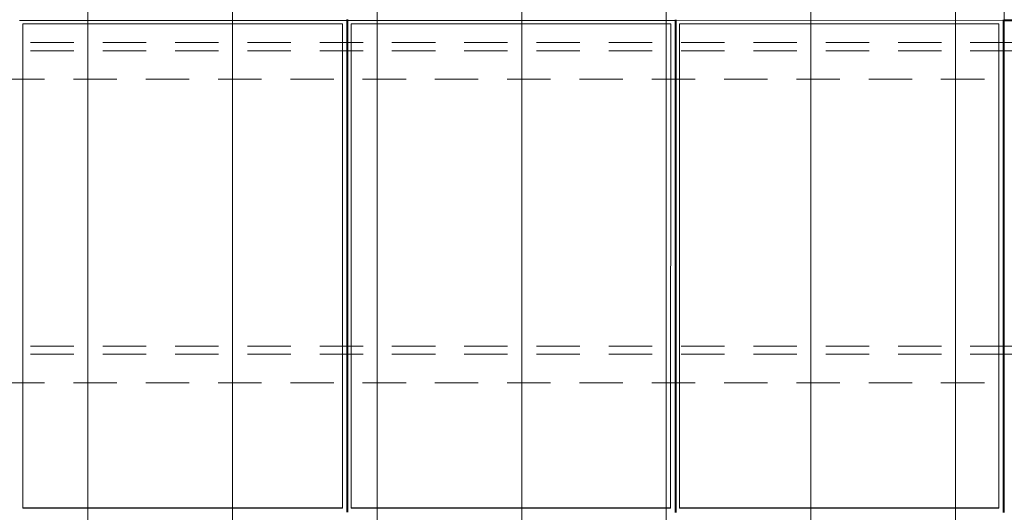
# Model space of a CAD drawing. Header units: metres. Extents: x -167 to 233, y -155 to 122.
# Tile 10 of 96: x 19.07 to 22.47, y 30.17 to 31.87. Entities that reach past the tile are written whole.
import ezdxf

# ---------------------------------------------------------------- set-up
doc = ezdxf.new("R2010")
doc.units = ezdxf.units.M
doc.header["$MEASUREMENT"] = 0
doc.linetypes.add('Strichlinie_ eng', pattern=[0.23, 0.15, -0.08])
for name, color, linetype in [('30 Dachaufbau', 7, 'Continuous'), ('30 Dachkonstruktion massiv', 7, 'Continuous'), ('70 PV-Anlage', 7, 'Continuous')]:
    doc.layers.add(name, color=color, linetype=linetype)

# ---------------------------------------------------------------- blocks, each defined once
blk = doc.blocks.new('Lattung 27')
at = {"layer": '30 Dachkonstruktion massiv', "color": 7, "linetype": 'Strichlinie_ eng', "lineweight": 13}
for p, q in [((40.5014, 3.2481), (0, 3.2481)), ((40.5014, 3.2202), (0, 3.2202)), ((0, 3.1212), (40.5014, 3.1212)), ((40.5014, 2.1984), (0, 2.1984)), ((40.5014, 2.1706), (0, 2.1706)), ((0, 2.0715), (40.5014, 2.0715))]:
    blk.add_line(p, q, dxfattribs=at)
blk = doc.blocks.new('*X218', base_point=(27236.1321, 33357.279))
at = {"layer": '30 Dachaufbau', "color": 7, "linetype": 'Continuous', "lineweight": 13}
for p, q in [((19.3011, 31.8548), (19.3011, 31.9192)), ((19.3011, 31.8548), (19.3011, 31.9192)), ((19.8011, 31.8548), (19.8011, 31.9192)), ((19.8011, 31.8548), (19.8011, 31.9192)), ((20.3011, 31.8548), (20.3011, 31.9192)), ((20.3011, 31.8548), (20.3011, 31.9192)), ((20.8011, 31.8548), (20.8011, 31.9192)), ((20.8011, 31.8548), (20.8011, 31.9192)), ((21.3011, 31.8548), (21.3011, 31.9192)), ((21.3011, 31.8548), (21.3011, 31.9192)), ((21.8011, 31.8548), (21.8011, 31.9192)), ((21.8011, 31.8548), (21.8011, 31.9192)), ((22.3011, 31.8548), (22.3011, 31.9192)), ((22.3011, 31.8548), (22.3011, 31.9192)), ((19.3011, 31.7905), (19.3011, 31.8548)), ((19.3011, 31.7905), (19.3011, 31.8548)), ((19.8011, 31.7905), (19.8011, 31.8548)), ((19.8011, 31.7905), (19.8011, 31.8548)), ((20.3011, 31.7905), (20.3011, 31.8548)), ((20.3011, 31.7905), (20.3011, 31.8548)), ((20.8011, 31.7905), (20.8011, 31.8548)), ((20.8011, 31.7905), (20.8011, 31.8548)), ((21.3011, 31.7905), (21.3011, 31.8548)), ((21.3011, 31.7905), (21.3011, 31.8548)), ((21.8011, 31.7905), (21.8011, 31.8548)), ((21.8011, 31.7905), (21.8011, 31.8548)), ((22.3011, 31.7905), (22.3011, 31.8548)), ((22.3011, 31.7905), (22.3011, 31.8548)), ((19.3011, 31.7261), (19.3011, 31.7905)), ((19.3011, 31.7261), (19.3011, 31.7905)), ((19.8011, 31.7261), (19.8011, 31.7905)), ((19.8011, 31.7261), (19.8011, 31.7905)), ((20.3011, 31.7261), (20.3011, 31.7905)), ((20.3011, 31.7261), (20.3011, 31.7905)), ((20.8011, 31.7261), (20.8011, 31.7905)), ((20.8011, 31.7261), (20.8011, 31.7905)), ((21.3011, 31.7261), (21.3011, 31.7905)), ((21.3011, 31.7261), (21.3011, 31.7905)), ((21.8011, 31.7261), (21.8011, 31.7905)), ((21.8011, 31.7261), (21.8011, 31.7905)), ((22.3011, 31.7261), (22.3011, 31.7905)), ((22.3011, 31.7261), (22.3011, 31.7905)), ((19.3011, 31.6617), (19.3011, 31.7261)), ((19.3011, 31.6617), (19.3011, 31.7261)), ((19.8011, 31.6617), (19.8011, 31.7261)), ((19.8011, 31.6617), (19.8011, 31.7261)), ((20.3011, 31.6617), (20.3011, 31.7261)), ((20.3011, 31.6617), (20.3011, 31.7261)), ((20.8011, 31.6617), (20.8011, 31.7261)), ((20.8011, 31.6617), (20.8011, 31.7261)), ((21.3011, 31.6617), (21.3011, 31.7261)), ((21.3011, 31.6617), (21.3011, 31.7261)), ((21.8011, 31.6617), (21.8011, 31.7261)), ((21.8011, 31.6617), (21.8011, 31.7261)), ((22.3011, 31.6617), (22.3011, 31.7261)), ((22.3011, 31.6617), (22.3011, 31.7261)), ((19.3011, 31.5974), (19.3011, 31.6617)), ((19.3011, 31.5974), (19.3011, 31.6617)), ((19.8011, 31.5974), (19.8011, 31.6617)), ((19.8011, 31.5974), (19.8011, 31.6617)), ((20.3011, 31.5974), (20.3011, 31.6617)), ((20.3011, 31.5974), (20.3011, 31.6617)), ((20.8011, 31.5974), (20.8011, 31.6617)), ((20.8011, 31.5974), (20.8011, 31.6617)), ((21.3011, 31.5974), (21.3011, 31.6617)), ((21.3011, 31.5974), (21.3011, 31.6617)), ((21.8011, 31.5974), (21.8011, 31.6617)), ((21.8011, 31.5974), (21.8011, 31.6617)), ((22.3011, 31.5974), (22.3011, 31.6617)), ((22.3011, 31.5974), (22.3011, 31.6617)), ((19.3011, 31.533), (19.3011, 31.5974)), ((19.3011, 31.533), (19.3011, 31.5974)), ((19.8011, 31.533), (19.8011, 31.5974)), ((19.8011, 31.533), (19.8011, 31.5974)), ((20.3011, 31.533), (20.3011, 31.5974)), ((20.3011, 31.533), (20.3011, 31.5974)), ((20.8011, 31.533), (20.8011, 31.5974)), ((20.8011, 31.533), (20.8011, 31.5974)), ((21.3011, 31.533), (21.3011, 31.5974)), ((21.3011, 31.533), (21.3011, 31.5974)), ((21.8011, 31.533), (21.8011, 31.5974)), ((21.8011, 31.533), (21.8011, 31.5974)), ((22.3011, 31.533), (22.3011, 31.5974)), ((22.3011, 31.533), (22.3011, 31.5974)), ((19.3011, 31.4686), (19.3011, 31.533)), ((19.3011, 31.4686), (19.3011, 31.533)), ((19.8011, 31.4686), (19.8011, 31.533)), ((19.8011, 31.4686), (19.8011, 31.533)), ((20.3011, 31.4686), (20.3011, 31.533)), ((20.3011, 31.4686), (20.3011, 31.533)), ((20.8011, 31.4686), (20.8011, 31.533)), ((20.8011, 31.4686), (20.8011, 31.533)), ((21.3011, 31.4686), (21.3011, 31.533)), ((21.3011, 31.4686), (21.3011, 31.533)), ((21.8011, 31.4686), (21.8011, 31.533)), ((21.8011, 31.4686), (21.8011, 31.533)), ((22.3011, 31.4686), (22.3011, 31.533)), ((22.3011, 31.4686), (22.3011, 31.533)), ((19.3011, 31.4043), (19.3011, 31.4686)), ((19.3011, 31.4043), (19.3011, 31.4686)), ((19.8011, 31.4043), (19.8011, 31.4686)), ((19.8011, 31.4043), (19.8011, 31.4686)), ((20.3011, 31.4043), (20.3011, 31.4686)), ((20.3011, 31.4043), (20.3011, 31.4686)), ((20.8011, 31.4043), (20.8011, 31.4686)), ((20.8011, 31.4043), (20.8011, 31.4686)), ((21.3011, 31.4043), (21.3011, 31.4686)), ((21.3011, 31.4043), (21.3011, 31.4686)), ((21.8011, 31.4043), (21.8011, 31.4686)), ((21.8011, 31.4043), (21.8011, 31.4686)), ((22.3011, 31.4043), (22.3011, 31.4686)), ((22.3011, 31.4043), (22.3011, 31.4686)), ((19.3011, 31.3399), (19.3011, 31.4043)), ((19.3011, 31.3399), (19.3011, 31.4043)), ((19.8011, 31.3399), (19.8011, 31.4043)), ((19.8011, 31.3399), (19.8011, 31.4043)), ((20.3011, 31.3399), (20.3011, 31.4043)), ((20.3011, 31.3399), (20.3011, 31.4043)), ((20.8011, 31.3399), (20.8011, 31.4043)), ((20.8011, 31.3399), (20.8011, 31.4043)), ((21.3011, 31.3399), (21.3011, 31.4043)), ((21.3011, 31.3399), (21.3011, 31.4043)), ((21.8011, 31.3399), (21.8011, 31.4043)), ((21.8011, 31.3399), (21.8011, 31.4043)), ((22.3011, 31.3399), (22.3011, 31.4043)), ((22.3011, 31.3399), (22.3011, 31.4043)), ((19.3011, 31.2755), (19.3011, 31.3399)), ((19.3011, 31.2755), (19.3011, 31.3399)), ((19.8011, 31.2755), (19.8011, 31.3399)), ((19.8011, 31.2755), (19.8011, 31.3399)), ((20.3011, 31.2755), (20.3011, 31.3399)), ((20.3011, 31.2755), (20.3011, 31.3399)), ((20.8011, 31.2755), (20.8011, 31.3399)), ((20.8011, 31.2755), (20.8011, 31.3399)), ((21.3011, 31.2755), (21.3011, 31.3399)), ((21.3011, 31.2755), (21.3011, 31.3399)), ((21.8011, 31.2755), (21.8011, 31.3399)), ((21.8011, 31.2755), (21.8011, 31.3399)), ((22.3011, 31.2755), (22.3011, 31.3399)), ((22.3011, 31.2755), (22.3011, 31.3399)), ((19.3011, 31.2111), (19.3011, 31.2755)), ((19.3011, 31.2111), (19.3011, 31.2755)), ((19.8011, 31.2111), (19.8011, 31.2755)), ((19.8011, 31.2111), (19.8011, 31.2755)), ((20.3011, 31.2111), (20.3011, 31.2755)), ((20.3011, 31.2111), (20.3011, 31.2755)), ((20.8011, 31.2111), (20.8011, 31.2755)), ((20.8011, 31.2111), (20.8011, 31.2755)), ((21.3011, 31.2111), (21.3011, 31.2755)), ((21.3011, 31.2111), (21.3011, 31.2755)), ((21.8011, 31.2111), (21.8011, 31.2755)), ((21.8011, 31.2111), (21.8011, 31.2755)), ((22.3011, 31.2111), (22.3011, 31.2755)), ((22.3011, 31.2111), (22.3011, 31.2755)), ((19.3011, 31.1468), (19.3011, 31.2111)), ((19.3011, 31.1468), (19.3011, 31.2111)), ((19.8011, 31.1468), (19.8011, 31.2111)), ((19.8011, 31.1468), (19.8011, 31.2111)), ((20.3011, 31.1468), (20.3011, 31.2111)), ((20.3011, 31.1468), (20.3011, 31.2111)), ((20.8011, 31.1468), (20.8011, 31.2111)), ((20.8011, 31.1468), (20.8011, 31.2111)), ((21.3011, 31.1468), (21.3011, 31.2111)), ((21.3011, 31.1468), (21.3011, 31.2111)), ((21.8011, 31.1468), (21.8011, 31.2111)), ((21.8011, 31.1468), (21.8011, 31.2111)), ((22.3011, 31.1468), (22.3011, 31.2111)), ((22.3011, 31.1468), (22.3011, 31.2111)), ((19.3011, 31.0824), (19.3011, 31.1468)), ((19.3011, 31.0824), (19.3011, 31.1468)), ((19.8011, 31.0824), (19.8011, 31.1468)), ((19.8011, 31.0824), (19.8011, 31.1468)), ((20.3011, 31.0824), (20.3011, 31.1468)), ((20.3011, 31.0824), (20.3011, 31.1468)), ((20.8011, 31.0824), (20.8011, 31.1468)), ((20.8011, 31.0824), (20.8011, 31.1468)), ((21.3011, 31.0824), (21.3011, 31.1468)), ((21.3011, 31.0824), (21.3011, 31.1468)), ((21.8011, 31.0824), (21.8011, 31.1468)), ((21.8011, 31.0824), (21.8011, 31.1468)), ((22.3011, 31.0824), (22.3011, 31.1468)), ((22.3011, 31.0824), (22.3011, 31.1468)), ((19.3011, 31.018), (19.3011, 31.0824)), ((19.3011, 31.018), (19.3011, 31.0824)), ((19.8011, 31.018), (19.8011, 31.0824)), ((19.8011, 31.018), (19.8011, 31.0824)), ((20.3011, 31.018), (20.3011, 31.0824)), ((20.3011, 31.018), (20.3011, 31.0824)), ((20.8011, 31.018), (20.8011, 31.0824)), ((20.8011, 31.018), (20.8011, 31.0824)), ((21.3011, 31.018), (21.3011, 31.0824)), ((21.3011, 31.018), (21.3011, 31.0824)), ((21.8011, 31.018), (21.8011, 31.0824)), ((21.8011, 31.018), (21.8011, 31.0824)), ((22.3011, 31.018), (22.3011, 31.0824)), ((22.3011, 31.018), (22.3011, 31.0824)), ((19.3011, 30.9537), (19.3011, 31.018)), ((19.3011, 30.9537), (19.3011, 31.018)), ((19.8011, 30.9537), (19.8011, 31.018)), ((19.8011, 30.9537), (19.8011, 31.018)), ((20.3011, 30.9537), (20.3011, 31.018)), ((20.3011, 30.9537), (20.3011, 31.018)), ((20.8011, 30.9537), (20.8011, 31.018)), ((20.8011, 30.9537), (20.8011, 31.018)), ((21.3011, 30.9537), (21.3011, 31.018)), ((21.3011, 30.9537), (21.3011, 31.018)), ((21.8011, 30.9537), (21.8011, 31.018)), ((21.8011, 30.9537), (21.8011, 31.018)), ((22.3011, 30.9537), (22.3011, 31.018)), ((22.3011, 30.9537), (22.3011, 31.018)), ((19.3011, 30.8893), (19.3011, 30.9537)), ((19.3011, 30.8893), (19.3011, 30.9537)), ((19.8011, 30.8893), (19.8011, 30.9537)), ((19.8011, 30.8893), (19.8011, 30.9537)), ((20.3011, 30.8893), (20.3011, 30.9537)), ((20.3011, 30.8893), (20.3011, 30.9537)), ((20.8011, 30.8893), (20.8011, 30.9537)), ((20.8011, 30.8893), (20.8011, 30.9537)), ((21.3011, 30.8893), (21.3011, 30.9537)), ((21.3011, 30.8893), (21.3011, 30.9537)), ((21.8011, 30.8893), (21.8011, 30.9537)), ((21.8011, 30.8893), (21.8011, 30.9537)), ((22.3011, 30.8893), (22.3011, 30.9537)), ((22.3011, 30.8893), (22.3011, 30.9537)), ((19.3011, 30.8249), (19.3011, 30.8893)), ((19.3011, 30.8249), (19.3011, 30.8893)), ((19.8011, 30.8249), (19.8011, 30.8893)), ((19.8011, 30.8249), (19.8011, 30.8893)), ((20.3011, 30.8249), (20.3011, 30.8893)), ((20.3011, 30.8249), (20.3011, 30.8893)), ((20.8011, 30.8249), (20.8011, 30.8893)), ((20.8011, 30.8249), (20.8011, 30.8893)), ((21.3011, 30.8249), (21.3011, 30.8893)), ((21.3011, 30.8249), (21.3011, 30.8893)), ((21.8011, 30.8249), (21.8011, 30.8893)), ((21.8011, 30.8249), (21.8011, 30.8893)), ((22.3011, 30.8249), (22.3011, 30.8893)), ((22.3011, 30.8249), (22.3011, 30.8893)), ((19.3011, 30.7606), (19.3011, 30.8249)), ((19.3011, 30.7606), (19.3011, 30.8249)), ((19.8011, 30.7606), (19.8011, 30.8249)), ((19.8011, 30.7606), (19.8011, 30.8249)), ((20.3011, 30.7606), (20.3011, 30.8249)), ((20.3011, 30.7606), (20.3011, 30.8249)), ((20.8011, 30.7606), (20.8011, 30.8249)), ((20.8011, 30.7606), (20.8011, 30.8249)), ((21.3011, 30.7606), (21.3011, 30.8249)), ((21.3011, 30.7606), (21.3011, 30.8249)), ((21.8011, 30.7606), (21.8011, 30.8249)), ((21.8011, 30.7606), (21.8011, 30.8249)), ((22.3011, 30.7606), (22.3011, 30.8249)), ((22.3011, 30.7606), (22.3011, 30.8249)), ((19.3011, 30.6962), (19.3011, 30.7606)), ((19.3011, 30.6962), (19.3011, 30.7606)), ((19.8011, 30.6962), (19.8011, 30.7606)), ((19.8011, 30.6962), (19.8011, 30.7606)), ((20.3011, 30.6962), (20.3011, 30.7606)), ((20.3011, 30.6962), (20.3011, 30.7606)), ((20.8011, 30.6962), (20.8011, 30.7606)), ((20.8011, 30.6962), (20.8011, 30.7606)), ((21.3011, 30.6962), (21.3011, 30.7606)), ((21.3011, 30.6962), (21.3011, 30.7606)), ((21.8011, 30.6962), (21.8011, 30.7606)), ((21.8011, 30.6962), (21.8011, 30.7606)), ((22.3011, 30.6962), (22.3011, 30.7606)), ((22.3011, 30.6962), (22.3011, 30.7606)), ((19.3011, 30.6318), (19.3011, 30.6962)), ((19.3011, 30.6318), (19.3011, 30.6962)), ((19.8011, 30.6318), (19.8011, 30.6962)), ((19.8011, 30.6318), (19.8011, 30.6962)), ((20.3011, 30.6318), (20.3011, 30.6962)), ((20.3011, 30.6318), (20.3011, 30.6962)), ((20.8011, 30.6318), (20.8011, 30.6962)), ((20.8011, 30.6318), (20.8011, 30.6962)), ((21.3011, 30.6318), (21.3011, 30.6962)), ((21.3011, 30.6318), (21.3011, 30.6962)), ((21.8011, 30.6318), (21.8011, 30.6962)), ((21.8011, 30.6318), (21.8011, 30.6962)), ((22.3011, 30.6318), (22.3011, 30.6962)), ((22.3011, 30.6318), (22.3011, 30.6962)), ((19.3011, 30.5675), (19.3011, 30.6318)), ((19.3011, 30.5675), (19.3011, 30.6318)), ((19.8011, 30.5675), (19.8011, 30.6318)), ((19.8011, 30.5675), (19.8011, 30.6318)), ((20.3011, 30.5675), (20.3011, 30.6318)), ((20.3011, 30.5675), (20.3011, 30.6318)), ((20.8011, 30.5675), (20.8011, 30.6318)), ((20.8011, 30.5675), (20.8011, 30.6318)), ((21.3011, 30.5675), (21.3011, 30.6318)), ((21.3011, 30.5675), (21.3011, 30.6318)), ((21.8011, 30.5675), (21.8011, 30.6318)), ((21.8011, 30.5675), (21.8011, 30.6318)), ((22.3011, 30.5675), (22.3011, 30.6318)), ((22.3011, 30.5675), (22.3011, 30.6318)), ((19.3011, 30.5031), (19.3011, 30.5675)), ((19.3011, 30.5031), (19.3011, 30.5675)), ((19.8011, 30.5031), (19.8011, 30.5675)), ((19.8011, 30.5031), (19.8011, 30.5675)), ((20.3011, 30.5031), (20.3011, 30.5675)), ((20.3011, 30.5031), (20.3011, 30.5675)), ((20.8011, 30.5031), (20.8011, 30.5675)), ((20.8011, 30.5031), (20.8011, 30.5675)), ((21.3011, 30.5031), (21.3011, 30.5675)), ((21.3011, 30.5031), (21.3011, 30.5675)), ((21.8011, 30.5031), (21.8011, 30.5675)), ((21.8011, 30.5031), (21.8011, 30.5675)), ((22.3011, 30.5031), (22.3011, 30.5675)), ((22.3011, 30.5031), (22.3011, 30.5675)), ((19.3011, 30.4387), (19.3011, 30.5031)), ((19.3011, 30.4387), (19.3011, 30.5031)), ((19.8011, 30.4387), (19.8011, 30.5031)), ((19.8011, 30.4387), (19.8011, 30.5031)), ((20.3011, 30.4387), (20.3011, 30.5031)), ((20.3011, 30.4387), (20.3011, 30.5031)), ((20.8011, 30.4387), (20.8011, 30.5031)), ((20.8011, 30.4387), (20.8011, 30.5031)), ((21.3011, 30.4387), (21.3011, 30.5031)), ((21.3011, 30.4387), (21.3011, 30.5031)), ((21.8011, 30.4387), (21.8011, 30.5031)), ((21.8011, 30.4387), (21.8011, 30.5031)), ((22.3011, 30.4387), (22.3011, 30.5031)), ((22.3011, 30.4387), (22.3011, 30.5031)), ((19.3011, 30.3744), (19.3011, 30.4387)), ((19.3011, 30.3744), (19.3011, 30.4387)), ((19.8011, 30.3744), (19.8011, 30.4387)), ((19.8011, 30.3744), (19.8011, 30.4387)), ((20.3011, 30.3744), (20.3011, 30.4387)), ((20.3011, 30.3744), (20.3011, 30.4387)), ((20.8011, 30.3744), (20.8011, 30.4387)), ((20.8011, 30.3744), (20.8011, 30.4387)), ((21.3011, 30.3744), (21.3011, 30.4387)), ((21.3011, 30.3744), (21.3011, 30.4387)), ((21.8011, 30.3744), (21.8011, 30.4387)), ((21.8011, 30.3744), (21.8011, 30.4387)), ((22.3011, 30.3744), (22.3011, 30.4387)), ((22.3011, 30.3744), (22.3011, 30.4387)), ((19.3011, 30.31), (19.3011, 30.3744)), ((19.3011, 30.31), (19.3011, 30.3744)), ((19.8011, 30.31), (19.8011, 30.3744)), ((19.8011, 30.31), (19.8011, 30.3744)), ((20.3011, 30.31), (20.3011, 30.3744)), ((20.3011, 30.31), (20.3011, 30.3744)), ((20.8011, 30.31), (20.8011, 30.3744)), ((20.8011, 30.31), (20.8011, 30.3744)), ((21.3011, 30.31), (21.3011, 30.3744)), ((21.3011, 30.31), (21.3011, 30.3744)), ((21.8011, 30.31), (21.8011, 30.3744)), ((21.8011, 30.31), (21.8011, 30.3744)), ((22.3011, 30.31), (22.3011, 30.3744)), ((22.3011, 30.31), (22.3011, 30.3744)), ((19.3011, 30.2456), (19.3011, 30.31)), ((19.3011, 30.2456), (19.3011, 30.31)), ((19.8011, 30.2456), (19.8011, 30.31)), ((19.8011, 30.2456), (19.8011, 30.31)), ((20.3011, 30.2456), (20.3011, 30.31)), ((20.3011, 30.2456), (20.3011, 30.31)), ((20.8011, 30.2456), (20.8011, 30.31)), ((20.8011, 30.2456), (20.8011, 30.31)), ((21.3011, 30.2456), (21.3011, 30.31)), ((21.3011, 30.2456), (21.3011, 30.31)), ((21.8011, 30.2456), (21.8011, 30.31)), ((21.8011, 30.2456), (21.8011, 30.31)), ((22.3011, 30.2456), (22.3011, 30.31)), ((22.3011, 30.2456), (22.3011, 30.31)), ((19.3011, 30.1813), (19.3011, 30.2456)), ((19.3011, 30.1813), (19.3011, 30.2456)), ((19.8011, 30.1813), (19.8011, 30.2456)), ((19.8011, 30.1813), (19.8011, 30.2456)), ((20.3011, 30.1813), (20.3011, 30.2456)), ((20.3011, 30.1813), (20.3011, 30.2456)), ((20.8011, 30.1813), (20.8011, 30.2456)), ((20.8011, 30.1813), (20.8011, 30.2456)), ((21.3011, 30.1813), (21.3011, 30.2456)), ((21.3011, 30.1813), (21.3011, 30.2456)), ((21.8011, 30.1813), (21.8011, 30.2456)), ((21.8011, 30.1813), (21.8011, 30.2456)), ((22.3011, 30.1813), (22.3011, 30.2456)), ((22.3011, 30.1813), (22.3011, 30.2456)), ((19.3011, 30.1169), (19.3011, 30.1813)), ((19.3011, 30.1169), (19.3011, 30.1813)), ((19.8011, 30.1169), (19.8011, 30.1813)), ((19.8011, 30.1169), (19.8011, 30.1813)), ((20.3011, 30.1169), (20.3011, 30.1813)), ((20.3011, 30.1169), (20.3011, 30.1813)), ((20.8011, 30.1169), (20.8011, 30.1813)), ((20.8011, 30.1169), (20.8011, 30.1813)), ((21.3011, 30.1169), (21.3011, 30.1813)), ((21.3011, 30.1169), (21.3011, 30.1813)), ((21.8011, 30.1169), (21.8011, 30.1813)), ((21.8011, 30.1169), (21.8011, 30.1813)), ((22.3011, 30.1169), (22.3011, 30.1813)), ((22.3011, 30.1169), (22.3011, 30.1813))]:
    blk.add_line(p, q, dxfattribs=at)
blk = doc.blocks.new('Solarkollektor - ACB')
at = {"layer": '70 PV-Anlage', "color": 7, "linetype": 'Continuous', "lineweight": 13}
for p, q in [((35.1815, 3.3884), (35.1815, 5.0882)), ((34.05, 3.3884), (35.1815, 3.3884)), ((35.1815, 3.385), (34.05, 3.385)), ((35.1815, 3.3884), (35.1815, 3.385)), ((35.1815, 1.6852), (35.1815, 3.385)), ((35.185, 3.3884), (35.185, 3.385)), ((36.3165, 3.385), (35.185, 3.385)), ((35.185, 3.385), (35.185, 1.6852)), ((35.2, 1.7), (35.2, 3.3736)), ((35.2, 3.3736), (36.305, 3.3736)), ((36.305, 3.3736), (36.305, 1.7)), ((36.3165, 3.3884), (36.3165, 3.385)), ((36.3165, 1.6852), (36.3165, 3.385)), ((36.32, 3.3884), (36.32, 3.385)), ((37.4515, 3.385), (36.32, 3.385)), ((36.32, 3.385), (36.32, 1.6852)), ((36.335, 1.7), (36.335, 3.3736)), ((36.335, 3.3736), (37.44, 3.3736)), ((37.44, 3.3736), (37.44, 1.7)), ((37.4515, 3.3884), (37.4515, 3.385)), ((37.4515, 1.6852), (37.4515, 3.385)), ((37.455, 3.3884), (37.455, 3.385)), ((38.5865, 3.385), (37.455, 3.385)), ((37.455, 3.385), (37.455, 1.6852)), ((37.47, 1.7), (37.47, 3.3736)), ((37.47, 3.3736), (38.575, 3.3736)), ((38.575, 3.3736), (38.575, 1.7)), ((35.185, 3.319), (35.1815, 3.319)), ((35.185, 3.3134), (35.1815, 3.3134)), ((36.32, 3.319), (36.3165, 3.319)), ((36.32, 3.3134), (36.3165, 3.3134)), ((37.455, 3.319), (37.4515, 3.319)), ((37.455, 3.3134), (37.4515, 3.3134)), ((35.1815, 3.2738), (35.185, 3.2738)), ((35.1815, 3.2716), (35.185, 3.2716)), ((36.3165, 3.2738), (36.32, 3.2738)), ((36.3165, 3.2716), (36.32, 3.2716)), ((37.4515, 3.2738), (37.455, 3.2738)), ((37.4515, 3.2716), (37.455, 3.2716)), ((35.185, 1.7345), (35.1815, 1.7345)), ((35.185, 1.729), (35.1815, 1.729)), ((36.32, 1.7345), (36.3165, 1.7345)), ((36.32, 1.729), (36.3165, 1.729)), ((37.455, 1.7345), (37.4515, 1.7345)), ((37.455, 1.729), (37.4515, 1.729)), ((35.1815, 1.6893), (35.185, 1.6893)), ((35.2, 1.7011), (36.305, 1.7011)), ((36.305, 1.7), (35.2, 1.7)), ((36.3165, 1.6893), (36.32, 1.6893)), ((36.335, 1.7011), (37.44, 1.7011)), ((37.44, 1.7), (36.335, 1.7)), ((37.4515, 1.6893), (37.455, 1.6893)), ((37.47, 1.7011), (38.575, 1.7011)), ((38.575, 1.7), (37.47, 1.7))]:
    blk.add_line(p, q, dxfattribs=at)

msp = doc.modelspace()

# ---------------------------------------------------------------- block references
at = {"layer": '30 Dachaufbau', "color": 7, "linetype": 'Continuous', "lineweight": 13}
msp.add_blockref('*X218', (27236.1321, 33357.279), dxfattribs=at)
at = {"layer": '30 Dachkonstruktion massiv', "color": 7, "linetype": 'Strichlinie_ eng', "lineweight": 18}
msp.add_blockref('Lattung 27', (17.5011, 28.5425), dxfattribs=at)
at = {"layer": '70 PV-Anlage', "color": 7, "linetype": 'Continuous', "lineweight": 13, "xscale": -0.9999999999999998, "rotation": 359.9945255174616}
msp.add_blockref('Solarkollektor - ACB', (57.6511, 28.478), dxfattribs=at)

doc.saveas('drawing.dxf')
